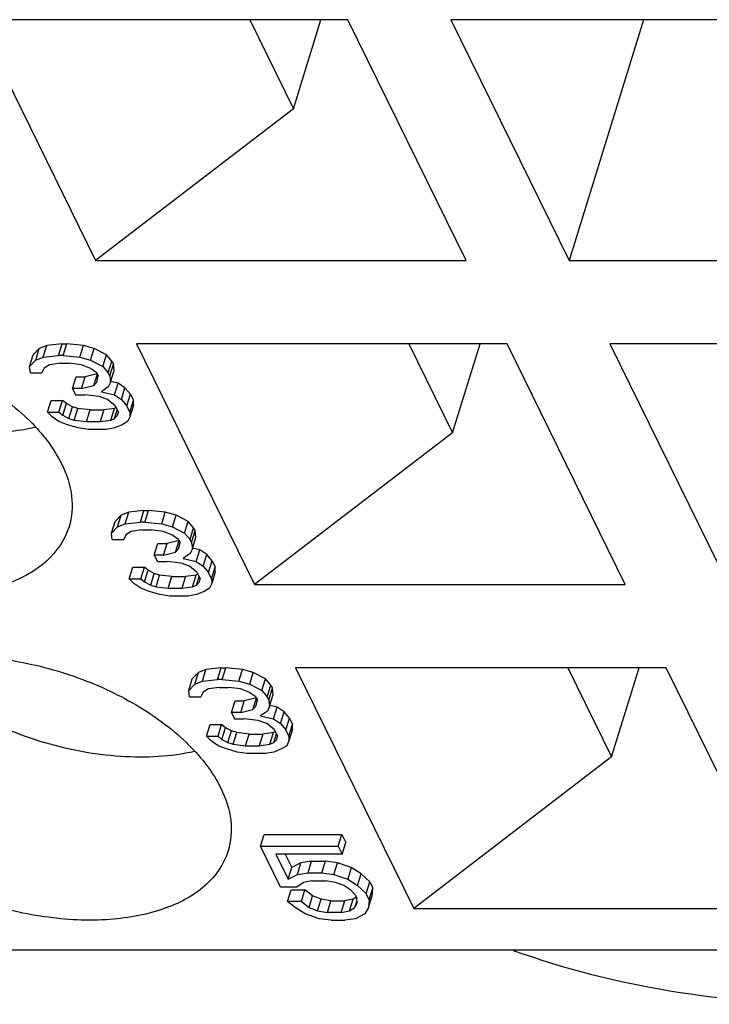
# Model space of a CAD drawing. Header units: millimetres. Extents: x 0 to 594, y 0 to 420.
# Tile 68 of 236: x 307.8 to 310.88, y 29.4 to 33.81. Entities that reach past the tile are written whole.
import ezdxf

# ---------------------------------------------------------------- set-up
doc = ezdxf.new("R2010")
doc.units = ezdxf.units.MM
doc.header["$LTSCALE"] = 32.67
doc.layers.get('0').update_dxf_attribs({"linetype": 'CONTINUOUS'})

msp = doc.modelspace()

# ---------------------------------------------------------------- linework, layer by layer
at = {"color": 7, "linetype": 'CONTINUOUS'}
for p, q in [((309.26379, 33.80982), (307.60588, 33.80982)), ((307.60588, 33.80982), (308.13462, 32.73237)), ((308.82426, 33.80982), (309.01985, 33.41125)), ((309.01985, 33.41125), (309.14302, 33.80982)), ((309.79252, 32.73237), (309.26379, 33.80982)), ((311.38222, 33.80982), (309.72432, 33.80982)), ((309.72432, 33.80982), (310.25306, 32.73237)), ((310.58601, 33.80982), (310.25306, 32.73237)), ((309.01985, 33.41125), (308.13462, 32.73237)), ((308.13462, 32.73237), (309.79252, 32.73237)), ((310.25306, 32.73237), (311.91096, 32.73237)), ((307.91686, 32.35235), (307.88284, 32.33824)), ((307.90072, 32.30013), (307.91686, 32.35235)), ((307.98503, 32.3594), (307.91686, 32.35235)), ((307.9689, 32.30718), (307.98503, 32.3594)), ((307.98503, 32.3594), (308.0055, 32.3594)), ((307.98936, 32.30718), (308.0055, 32.3594)), ((308.0806, 32.35235), (308.0055, 32.3594)), ((308.06446, 32.30013), (308.0806, 32.35235)), ((308.12846, 32.33824), (308.0806, 32.35235)), ((309.97555, 32.3594), (308.31765, 32.3594)), ((308.31765, 32.3594), (308.84639, 31.28194)), ((309.53602, 32.3594), (309.73161, 31.96083)), ((309.73161, 31.96083), (309.85478, 32.3594)), ((310.50429, 31.28194), (309.97555, 32.3594)), ((312.09398, 32.3594), (310.43608, 32.3594)), ((310.43608, 32.3594), (310.96482, 31.28194)), ((307.83962, 32.2578), (307.85575, 32.31003)), ((307.88284, 32.33824), (307.85575, 32.31003)), ((307.86671, 32.28602), (307.88284, 32.33824)), ((307.90072, 32.30013), (307.9689, 32.30718)), ((307.98936, 32.30718), (307.9689, 32.30718)), ((307.98936, 32.30718), (308.06446, 32.30013)), ((308.11232, 32.28602), (308.12846, 32.33824)), ((308.18324, 32.31003), (308.12846, 32.33824)), ((308.16711, 32.2578), (308.18324, 32.31003)), ((308.20732, 32.28181), (308.18324, 32.31003)), ((307.83962, 32.2578), (307.86671, 32.28602)), ((307.84323, 32.22959), (307.83962, 32.2578)), ((307.86671, 32.28602), (307.90072, 32.30013)), ((307.92826, 32.26486), (307.90448, 32.25075)), ((307.97597, 32.27191), (307.92826, 32.26486)), ((307.97597, 32.27191), (308.01691, 32.27191)), ((308.07154, 32.26486), (308.01691, 32.27191)), ((308.06446, 32.30013), (308.11232, 32.28602)), ((308.10916, 32.25075), (308.07154, 32.26486)), ((308.11232, 32.28602), (308.16711, 32.2578)), ((308.16711, 32.2578), (308.19119, 32.22959)), ((308.19119, 32.22959), (308.20732, 32.28181)), ((308.19811, 32.21548), (308.21425, 32.2677)), ((308.20732, 32.28181), (308.21425, 32.2677)), ((308.21786, 32.23949), (308.21425, 32.2677)), ((307.84323, 32.22959), (307.8944, 32.22959)), ((307.90448, 32.25075), (307.8944, 32.22959)), ((308.14217, 32.22519), (308.08843, 32.21127)), ((308.14002, 32.22959), (308.10916, 32.25075)), ((308.12677, 32.17316), (308.14259, 32.22434)), ((308.14002, 32.22959), (308.14694, 32.21548)), ((308.14032, 32.18727), (308.14694, 32.21548)), ((308.19811, 32.21548), (308.19119, 32.22959)), ((308.19811, 32.21548), (308.20172, 32.18727)), ((308.20172, 32.18727), (308.21786, 32.23949)), ((308.03135, 32.15905), (308.04749, 32.21127)), ((308.04749, 32.21127), (308.08843, 32.21127)), ((308.07229, 32.15905), (308.08843, 32.21127)), ((308.07229, 32.15905), (308.12677, 32.17316)), ((308.12677, 32.17316), (308.14032, 32.18727)), ((308.20172, 32.18727), (308.19164, 32.16611)), ((308.23532, 32.18306), (308.20286, 32.19094)), ((308.21918, 32.13084), (308.23532, 32.18306)), ((308.26617, 32.1619), (308.23532, 32.18306)), ((308.07229, 32.15905), (308.03135, 32.15905)), ((308.03135, 32.15905), (308.0452, 32.13084)), ((308.0452, 32.13084), (308.08614, 32.13084)), ((308.151, 32.12378), (308.08614, 32.13084)), ((308.19164, 32.16611), (308.16108, 32.14494)), ((308.16108, 32.14494), (308.21918, 32.13084)), ((308.21918, 32.13084), (308.25003, 32.10968)), ((308.25003, 32.10968), (308.26617, 32.1619)), ((308.29025, 32.13368), (308.26617, 32.1619)), ((308.27411, 32.08146), (308.29025, 32.13368)), ((308.29025, 32.13368), (308.30409, 32.10547)), ((307.91953, 32.05325), (307.93567, 32.10547)), ((307.93567, 32.10547), (307.98684, 32.10547)), ((307.9707, 32.05325), (307.98684, 32.10547)), ((308.004, 32.09136), (307.98684, 32.10547)), ((307.98786, 32.03914), (308.004, 32.09136)), ((308.03139, 32.07725), (308.004, 32.09136)), ((308.18863, 32.10968), (308.151, 32.12378)), ((308.22294, 32.08146), (308.18863, 32.10968)), ((308.22294, 32.08146), (308.23679, 32.05325)), ((308.25003, 32.10968), (308.27411, 32.08146)), ((308.28796, 32.05325), (308.27411, 32.08146)), ((308.28796, 32.05325), (308.30409, 32.10547)), ((308.30424, 32.08431), (308.28811, 32.03208)), ((308.30424, 32.08431), (308.30409, 32.10547)), ((307.91953, 32.05325), (307.9707, 32.05325)), ((307.94015, 32.03208), (307.91953, 32.05325)), ((307.9707, 32.05325), (307.98786, 32.03914)), ((307.98786, 32.03914), (308.01525, 32.02503)), ((308.01525, 32.02503), (308.03139, 32.07725)), ((308.05532, 32.0702), (308.03139, 32.07725)), ((308.03918, 32.01798), (308.05532, 32.0702)), ((308.10995, 32.06314), (308.05532, 32.0702)), ((308.09381, 32.01092), (308.10995, 32.06314)), ((308.10995, 32.06314), (308.17135, 32.06314)), ((308.17135, 32.06314), (308.15521, 32.01092)), ((308.21906, 32.0702), (308.17135, 32.06314)), ((308.20292, 32.01798), (308.21906, 32.0702)), ((308.22688, 32.07344), (308.21906, 32.0702)), ((308.21993, 32.02503), (308.23179, 32.06342)), ((308.21993, 32.02503), (308.23347, 32.03914)), ((308.23347, 32.03914), (308.23679, 32.05325)), ((308.28796, 32.05325), (308.28811, 32.03208)), ((307.971, 32.01092), (307.94015, 32.03208)), ((308.00863, 31.99682), (307.971, 32.01092)), ((308.05649, 31.98271), (308.00863, 31.99682)), ((308.01525, 32.02503), (308.03918, 32.01798)), ((308.03918, 32.01798), (308.09381, 32.01092)), ((308.09381, 32.01092), (308.15521, 32.01092)), ((308.15521, 32.01092), (308.20292, 32.01798)), ((308.20292, 32.01798), (308.21993, 32.02503)), ((308.25424, 31.99682), (308.22023, 31.98271)), ((308.27802, 32.01092), (308.25424, 31.99682)), ((308.28811, 32.03208), (308.27802, 32.01092)), ((308.10088, 31.97565), (308.05649, 31.98271)), ((308.18276, 31.97565), (308.10088, 31.97565)), ((308.22023, 31.98271), (308.18276, 31.97565)), ((309.73161, 31.96083), (308.84639, 31.28194)), ((308.28291, 31.60642), (308.2489, 31.59231)), ((308.26677, 31.55419), (308.28291, 31.60642)), ((308.35108, 31.61347), (308.28291, 31.60642)), ((308.33495, 31.56125), (308.35108, 31.61347)), ((308.35108, 31.61347), (308.37155, 31.61347)), ((308.35542, 31.56125), (308.37155, 31.61347)), ((308.44665, 31.60642), (308.37155, 31.61347)), ((308.43051, 31.55419), (308.44665, 31.60642)), ((308.49451, 31.59231), (308.44665, 31.60642)), ((308.20567, 31.51187), (308.2218, 31.56409)), ((308.2489, 31.59231), (308.2218, 31.56409)), ((308.23276, 31.54009), (308.2489, 31.59231)), ((308.23276, 31.54009), (308.26677, 31.55419)), ((308.26677, 31.55419), (308.33495, 31.56125)), ((308.35542, 31.56125), (308.33495, 31.56125)), ((308.35542, 31.56125), (308.43051, 31.55419)), ((308.43051, 31.55419), (308.47837, 31.54009)), ((308.47837, 31.54009), (308.49451, 31.59231)), ((308.54929, 31.56409), (308.49451, 31.59231)), ((308.53316, 31.51187), (308.54929, 31.56409)), ((308.57337, 31.53588), (308.54929, 31.56409)), ((308.20567, 31.51187), (308.23276, 31.54009)), ((308.20928, 31.48366), (308.20567, 31.51187)), ((308.29431, 31.51893), (308.27053, 31.50482)), ((308.34202, 31.52598), (308.29431, 31.51893)), ((308.34202, 31.52598), (308.38296, 31.52598)), ((308.43759, 31.51893), (308.38296, 31.52598)), ((308.47521, 31.50482), (308.43759, 31.51893)), ((308.47837, 31.54009), (308.53316, 31.51187)), ((308.53316, 31.51187), (308.55724, 31.48366)), ((308.55724, 31.48366), (308.57337, 31.53588)), ((308.56416, 31.46955), (308.5803, 31.52177)), ((308.57337, 31.53588), (308.5803, 31.52177)), ((308.58391, 31.49356), (308.5803, 31.52177)), ((308.20928, 31.48366), (308.26045, 31.48366)), ((308.27053, 31.50482), (308.26045, 31.48366)), ((308.3974, 31.41312), (308.41354, 31.46534)), ((308.41354, 31.46534), (308.45448, 31.46534)), ((308.43834, 31.41312), (308.45448, 31.46534)), ((308.50822, 31.47926), (308.45448, 31.46534)), ((308.50607, 31.48366), (308.47521, 31.50482)), ((308.49282, 31.42723), (308.50864, 31.47841)), ((308.50607, 31.48366), (308.51299, 31.46955)), ((308.50637, 31.44133), (308.51299, 31.46955)), ((308.56416, 31.46955), (308.55724, 31.48366)), ((308.56416, 31.46955), (308.56777, 31.44133)), ((308.56777, 31.44133), (308.58391, 31.49356)), ((308.43834, 31.41312), (308.49282, 31.42723)), ((308.49282, 31.42723), (308.50637, 31.44133)), ((308.55769, 31.42017), (308.52713, 31.39901)), ((308.56777, 31.44133), (308.55769, 31.42017)), ((308.60137, 31.43713), (308.56891, 31.44501)), ((308.58523, 31.3849), (308.60137, 31.43713)), ((308.63222, 31.41597), (308.60137, 31.43713)), ((308.43834, 31.41312), (308.3974, 31.41312)), ((308.3974, 31.41312), (308.41125, 31.3849)), ((308.41125, 31.3849), (308.45219, 31.3849)), ((308.51705, 31.37785), (308.45219, 31.3849)), ((308.55468, 31.36374), (308.51705, 31.37785)), ((308.52713, 31.39901), (308.58523, 31.3849)), ((308.58523, 31.3849), (308.61608, 31.36374)), ((308.61608, 31.36374), (308.63222, 31.41597)), ((308.6563, 31.38775), (308.63222, 31.41597)), ((308.64016, 31.33553), (308.6563, 31.38775)), ((308.6563, 31.38775), (308.67014, 31.35954)), ((308.28558, 31.30731), (308.30172, 31.35954)), ((308.30172, 31.35954), (308.35289, 31.35954)), ((308.33675, 31.30731), (308.35289, 31.35954)), ((308.37005, 31.34543), (308.35289, 31.35954)), ((308.35391, 31.29321), (308.37005, 31.34543)), ((308.39744, 31.33132), (308.37005, 31.34543)), ((308.58899, 31.33553), (308.55468, 31.36374)), ((308.58899, 31.33553), (308.60284, 31.30731)), ((308.61608, 31.36374), (308.64016, 31.33553)), ((308.65401, 31.30731), (308.64016, 31.33553)), ((308.65401, 31.30731), (308.67014, 31.35954)), ((308.67029, 31.33837), (308.65416, 31.28615)), ((308.67029, 31.33837), (308.67014, 31.35954)), ((308.28558, 31.30731), (308.33675, 31.30731)), ((308.3062, 31.28615), (308.28558, 31.30731)), ((308.33675, 31.30731), (308.35391, 31.29321)), ((308.35391, 31.29321), (308.3813, 31.2791)), ((308.3813, 31.2791), (308.39744, 31.33132)), ((308.42137, 31.32427), (308.39744, 31.33132)), ((308.40523, 31.27204), (308.42137, 31.32427)), ((308.476, 31.31721), (308.42137, 31.32427)), ((308.45986, 31.26499), (308.476, 31.31721)), ((308.476, 31.31721), (308.5374, 31.31721)), ((308.5374, 31.31721), (308.52126, 31.26499)), ((308.58511, 31.32427), (308.5374, 31.31721)), ((308.56897, 31.27204), (308.58511, 31.32427)), ((308.59293, 31.32751), (308.58511, 31.32427)), ((308.58598, 31.2791), (308.59784, 31.31749)), ((308.58598, 31.2791), (308.59952, 31.29321)), ((308.59952, 31.29321), (308.60284, 31.30731)), ((308.65401, 31.30731), (308.65416, 31.28615)), ((308.33705, 31.26499), (308.3062, 31.28615)), ((308.37468, 31.25088), (308.33705, 31.26499)), ((308.42254, 31.23678), (308.37468, 31.25088)), ((308.3813, 31.2791), (308.40523, 31.27204)), ((308.40523, 31.27204), (308.45986, 31.26499)), ((308.45986, 31.26499), (308.52126, 31.26499)), ((308.52126, 31.26499), (308.56897, 31.27204)), ((308.56897, 31.27204), (308.58598, 31.2791)), ((308.62029, 31.25088), (308.58628, 31.23678)), ((308.64407, 31.26499), (308.62029, 31.25088)), ((308.65416, 31.28615), (308.64407, 31.26499)), ((308.84639, 31.28194), (310.50429, 31.28194)), ((308.46693, 31.22972), (308.42254, 31.23678)), ((308.54881, 31.22972), (308.46693, 31.22972)), ((308.58628, 31.23678), (308.54881, 31.22972)), ((308.62862, 30.90192), (308.59461, 30.88782)), ((308.61248, 30.8497), (308.62862, 30.90192)), ((308.6968, 30.90898), (308.62862, 30.90192)), ((308.68066, 30.85676), (308.6968, 30.90898)), ((308.6968, 30.90898), (308.71727, 30.90898)), ((308.70113, 30.85676), (308.71727, 30.90898)), ((308.79237, 30.90192), (308.71727, 30.90898)), ((308.77623, 30.8497), (308.79237, 30.90192)), ((308.84023, 30.88782), (308.79237, 30.90192)), ((310.68731, 30.90898), (309.02941, 30.90898)), ((309.02941, 30.90898), (309.55815, 29.83152)), ((310.24779, 30.90898), (310.44338, 30.5104)), ((310.44338, 30.5104), (310.56655, 30.90898)), ((311.21605, 29.83152), (310.68731, 30.90898)), ((308.55138, 30.80738), (308.56752, 30.8596)), ((308.59461, 30.88782), (308.56752, 30.8596)), ((308.57847, 30.8356), (308.59461, 30.88782)), ((308.57847, 30.8356), (308.61248, 30.8497)), ((308.61248, 30.8497), (308.68066, 30.85676)), ((308.70113, 30.85676), (308.68066, 30.85676)), ((308.70113, 30.85676), (308.77623, 30.8497)), ((308.77623, 30.8497), (308.82409, 30.8356)), ((308.82409, 30.8356), (308.84023, 30.88782)), ((308.89501, 30.8596), (308.84023, 30.88782)), ((308.87887, 30.80738), (308.89501, 30.8596)), ((308.91909, 30.83139), (308.89501, 30.8596)), ((308.55138, 30.80738), (308.57847, 30.8356)), ((308.55499, 30.77917), (308.55138, 30.80738)), ((308.64003, 30.81443), (308.61625, 30.80033)), ((308.68773, 30.82149), (308.64003, 30.81443)), ((308.68773, 30.82149), (308.72867, 30.82149)), ((308.7833, 30.81443), (308.72867, 30.82149)), ((308.82093, 30.80033), (308.7833, 30.81443)), ((308.82409, 30.8356), (308.87887, 30.80738)), ((308.87887, 30.80738), (308.90295, 30.77917)), ((308.90295, 30.77917), (308.91909, 30.83139)), ((308.90987, 30.76506), (308.92601, 30.81728)), ((308.91909, 30.83139), (308.92601, 30.81728)), ((308.92962, 30.78906), (308.92601, 30.81728)), ((308.55499, 30.77917), (308.60616, 30.77917)), ((308.61625, 30.80033), (308.60616, 30.77917)), ((308.74312, 30.70863), (308.75926, 30.76085)), ((308.75926, 30.76085), (308.80019, 30.76085)), ((308.78405, 30.70863), (308.80019, 30.76085)), ((308.85394, 30.77477), (308.80019, 30.76085)), ((308.85178, 30.77917), (308.82093, 30.80033)), ((308.83854, 30.72274), (308.85435, 30.77392)), ((308.85178, 30.77917), (308.8587, 30.76506)), ((308.85208, 30.73684), (308.8587, 30.76506)), ((308.90987, 30.76506), (308.90295, 30.77917)), ((308.90987, 30.76506), (308.91348, 30.73684)), ((308.91348, 30.73684), (308.92962, 30.78906)), ((308.78405, 30.70863), (308.83854, 30.72274)), ((308.83854, 30.72274), (308.85208, 30.73684)), ((308.9034, 30.71568), (308.87285, 30.69452)), ((308.91348, 30.73684), (308.9034, 30.71568)), ((308.94708, 30.73264), (308.91462, 30.74052)), ((308.93094, 30.68041), (308.94708, 30.73264)), ((308.97793, 30.71147), (308.94708, 30.73264)), ((308.78405, 30.70863), (308.74312, 30.70863)), ((308.74312, 30.70863), (308.75696, 30.68041)), ((308.75696, 30.68041), (308.7979, 30.68041)), ((308.86277, 30.67336), (308.7979, 30.68041)), ((308.90039, 30.65925), (308.86277, 30.67336)), ((308.87285, 30.69452), (308.93094, 30.68041)), ((308.93094, 30.68041), (308.96179, 30.65925)), ((308.96179, 30.65925), (308.97793, 30.71147)), ((309.00201, 30.68326), (308.97793, 30.71147)), ((308.98587, 30.63104), (309.00201, 30.68326)), ((309.00201, 30.68326), (309.01586, 30.65504)), ((308.6313, 30.60282), (308.64743, 30.65504)), ((308.64743, 30.65504), (308.6986, 30.65504)), ((308.68247, 30.60282), (308.6986, 30.65504)), ((308.71576, 30.64094), (308.6986, 30.65504)), ((308.69962, 30.58871), (308.71576, 30.64094)), ((308.74315, 30.62683), (308.71576, 30.64094)), ((308.72701, 30.57461), (308.74315, 30.62683)), ((308.76708, 30.61978), (308.74315, 30.62683)), ((308.9347, 30.63104), (308.90039, 30.65925)), ((308.9347, 30.63104), (308.94855, 30.60282)), ((308.96179, 30.65925), (308.98587, 30.63104)), ((308.99972, 30.60282), (308.98587, 30.63104)), ((308.99972, 30.60282), (309.01586, 30.65504)), ((309.01601, 30.63388), (308.99987, 30.58166)), ((309.01601, 30.63388), (309.01586, 30.65504)), ((308.6313, 30.60282), (308.68247, 30.60282)), ((308.65191, 30.58166), (308.6313, 30.60282)), ((308.68247, 30.60282), (308.69962, 30.58871)), ((308.69962, 30.58871), (308.72701, 30.57461)), ((308.75094, 30.56755), (308.76708, 30.61978)), ((308.82171, 30.61272), (308.76708, 30.61978)), ((308.80557, 30.5605), (308.82171, 30.61272)), ((308.82171, 30.61272), (308.88312, 30.61272)), ((308.88312, 30.61272), (308.86698, 30.5605)), ((308.93083, 30.61978), (308.88312, 30.61272)), ((308.91469, 30.56755), (308.93083, 30.61978)), ((308.93864, 30.62302), (308.93083, 30.61978)), ((308.93169, 30.57461), (308.94356, 30.613)), ((308.93169, 30.57461), (308.94524, 30.58871)), ((308.94524, 30.58871), (308.94855, 30.60282)), ((308.99972, 30.60282), (308.99987, 30.58166)), ((308.68277, 30.5605), (308.65191, 30.58166)), ((308.72039, 30.54639), (308.68277, 30.5605)), ((308.76825, 30.53228), (308.72039, 30.54639)), ((308.72701, 30.57461), (308.75094, 30.56755)), ((308.75094, 30.56755), (308.80557, 30.5605)), ((308.80557, 30.5605), (308.86698, 30.5605)), ((308.86698, 30.5605), (308.91469, 30.56755)), ((308.91469, 30.56755), (308.93169, 30.57461)), ((308.96601, 30.54639), (308.93199, 30.53228)), ((308.98979, 30.5605), (308.96601, 30.54639)), ((308.99987, 30.58166), (308.98979, 30.5605)), ((308.81265, 30.52523), (308.76825, 30.53228)), ((308.89452, 30.52523), (308.81265, 30.52523)), ((308.93199, 30.53228), (308.89452, 30.52523)), ((310.44338, 30.5104), (309.55815, 29.83152)), ((308.87273, 30.11082), (308.88887, 30.16305)), ((308.88887, 30.16305), (309.23683, 30.16305)), ((309.22069, 30.11082), (309.23683, 30.16305)), ((309.23683, 30.16305), (309.25413, 30.12778)), ((308.87273, 30.11082), (309.22069, 30.11082)), ((308.96273, 29.92743), (308.87273, 30.11082)), ((309.22069, 30.11082), (309.238, 30.07556)), ((309.238, 30.07556), (309.25413, 30.12778)), ((309.238, 30.07556), (308.94121, 30.07556)), ((308.94121, 30.07556), (308.99659, 29.9627)), ((308.98298, 30.07556), (309.01273, 30.01492)), ((308.99659, 29.9627), (309.01273, 30.01492)), ((309.05352, 30.03608), (309.01273, 30.01492)), ((309.03738, 29.98386), (309.05352, 30.03608)), ((309.10123, 30.04313), (309.05352, 30.03608)), ((309.08509, 29.99091), (309.10123, 30.04313)), ((309.10123, 30.04313), (309.16263, 30.04313)), ((309.14649, 29.99091), (309.16263, 30.04313)), ((309.21726, 30.03608), (309.16263, 30.04313)), ((309.20112, 29.98386), (309.21726, 30.03608)), ((309.27882, 30.01492), (309.21726, 30.03608)), ((309.27882, 30.01492), (309.26268, 29.9627)), ((309.32336, 29.9867), (309.27882, 30.01492)), ((308.99659, 29.9627), (309.03738, 29.98386)), ((309.03738, 29.98386), (309.08509, 29.99091)), ((309.08509, 29.99091), (309.14649, 29.99091)), ((309.14649, 29.99091), (309.20112, 29.98386)), ((309.20112, 29.98386), (309.26268, 29.9627)), ((309.30723, 29.93448), (309.32336, 29.9867)), ((309.36114, 29.95143), (309.32336, 29.9867)), ((309.03437, 29.92743), (308.96273, 29.92743)), ((309.06492, 29.94859), (309.03437, 29.92743)), ((309.1024, 29.95564), (309.06492, 29.94859)), ((309.1024, 29.95564), (309.1638, 29.95564)), ((309.2082, 29.94859), (309.1638, 29.95564)), ((309.24582, 29.93448), (309.2082, 29.94859)), ((309.27667, 29.91332), (309.24582, 29.93448)), ((309.26268, 29.9627), (309.30723, 29.93448)), ((309.30723, 29.93448), (309.345, 29.89921)), ((309.345, 29.89921), (309.36114, 29.95143)), ((309.35885, 29.871), (309.37499, 29.92322)), ((309.36114, 29.95143), (309.37499, 29.92322)), ((309.37182, 29.88795), (309.37499, 29.92322)), ((308.99388, 29.86394), (309.01002, 29.91617)), ((309.01002, 29.91617), (309.07143, 29.91617)), ((309.05529, 29.86394), (309.07143, 29.91617)), ((309.10574, 29.88795), (309.07143, 29.91617)), ((309.0896, 29.83573), (309.10574, 29.88795)), ((309.14337, 29.87384), (309.10574, 29.88795)), ((309.29729, 29.89216), (309.27667, 29.91332)), ((309.30185, 29.88287), (309.28664, 29.87384)), ((309.29729, 29.89216), (309.30422, 29.87805)), ((309.30437, 29.85689), (309.30422, 29.87805)), ((309.35885, 29.871), (309.345, 29.89921)), ((309.35569, 29.83573), (309.37182, 29.88795)), ((309.05529, 29.86394), (308.99388, 29.86394)), ((309.0282, 29.83573), (308.99388, 29.86394)), ((309.07275, 29.80751), (309.0282, 29.83573)), ((309.05529, 29.86394), (309.0896, 29.83573)), ((309.0896, 29.83573), (309.12723, 29.82162)), ((309.12723, 29.82162), (309.14337, 29.87384)), ((309.18776, 29.86679), (309.14337, 29.87384)), ((309.17162, 29.81457), (309.18776, 29.86679)), ((309.18776, 29.86679), (309.24917, 29.86679)), ((309.23303, 29.81457), (309.24917, 29.86679)), ((309.28664, 29.87384), (309.24917, 29.86679)), ((309.2705, 29.82162), (309.28664, 29.87384)), ((309.2705, 29.82162), (309.29428, 29.83573)), ((309.29428, 29.83573), (309.30429, 29.8681)), ((309.29428, 29.83573), (309.30437, 29.85689)), ((309.35569, 29.83573), (309.33883, 29.80751)), ((309.35885, 29.871), (309.35569, 29.83573)), ((309.1343, 29.78635), (309.07275, 29.80751)), ((309.12723, 29.82162), (309.17162, 29.81457)), ((309.23303, 29.81457), (309.17162, 29.81457)), ((309.23303, 29.81457), (309.2705, 29.82162)), ((309.33883, 29.80751), (309.29804, 29.78635)), ((309.55815, 29.83152), (311.21605, 29.83152)), ((309.18893, 29.7793), (309.1343, 29.78635)), ((309.18893, 29.7793), (309.25034, 29.7793)), ((309.29804, 29.78635), (309.25034, 29.7793)), ((316.02033, 29.64504), (307.11674, 29.64504))]:
    msp.add_line(p, q, dxfattribs=at)
for points, knots in [([(306.20066, 32.10116), (306.21877, 32.15976), (306.30012, 32.27554), (306.50132, 32.37777), (306.75799, 32.42041), (307.04877, 32.40189), (307.34529, 32.32486), (307.61801, 32.19673), (307.83953, 32.03088), (307.9483, 31.89203), (307.98332, 31.82067)], [0, 0, 0, 0, 0.0879191, 0.191493, 0.3158255, 0.4569784, 0.6061135, 0.7525171, 0.8860742, 1, 1, 1, 1]), ([(306.98024, 32.10549), (307.12418, 32.04008), (307.41753, 31.95479), (307.72643, 31.9549), (307.86634, 31.98687)], [0, 0, 0, 0, 0.5241776, 1, 1, 1, 1]), ([(308.01596, 31.54019), (307.99785, 31.48158), (307.9165, 31.36581), (307.7153, 31.26358), (307.45863, 31.22093), (307.16786, 31.23946), (306.87133, 31.31648), (306.59861, 31.44462), (306.3771, 31.61047), (306.26832, 31.74932), (306.2333, 31.82067)], [0, 0, 0, 0, 0.0879191, 0.191493, 0.3158255, 0.4569784, 0.6061135, 0.7525171, 0.8860742, 1, 1, 1, 1]), ([(307.98332, 31.82067), (308.00553, 31.77541), (308.03662, 31.68253), (308.02938, 31.58362), (308.01596, 31.54019)], [0, 0, 0, 0, 0.5258845, 1, 1, 1, 1]), ([(306.91243, 30.65073), (306.93053, 30.70934), (307.01189, 30.82511), (307.21309, 30.92734), (307.46976, 30.96999), (307.76053, 30.95146), (308.05706, 30.87444), (308.32978, 30.74631), (308.55129, 30.58045), (308.66007, 30.4416), (308.69508, 30.37025)], [0, 0, 0, 0, 0.0879191, 0.191493, 0.3158255, 0.4569784, 0.6061135, 0.7525171, 0.8860742, 1, 1, 1, 1]), ([(307.28861, 30.93442), (307.36373, 30.85338), (307.55298, 30.71076), (307.88204, 30.56882), (308.23381, 30.50059), (308.47044, 30.51184), (308.5781, 30.53645)], [0, 0, 0, 0, 0.2370078, 0.5000835, 0.7631094, 1, 1, 1, 1]), ([(308.72772, 30.08977), (308.70962, 30.03116), (308.62827, 29.91539), (308.42707, 29.81315), (308.1704, 29.77051), (307.87962, 29.78903), (307.5831, 29.86606), (307.31037, 29.99419), (307.08886, 30.16005), (306.98008, 30.29889), (306.94507, 30.37025)], [0, 0, 0, 0, 0.0879191, 0.191493, 0.3158255, 0.4569784, 0.6061135, 0.7525171, 0.8860742, 1, 1, 1, 1]), ([(308.69508, 30.37025), (308.7173, 30.32499), (308.74839, 30.23211), (308.74114, 30.13319), (308.72772, 30.08977)], [0, 0, 0, 0, 0.5258845, 1, 1, 1, 1]), ([(310.00364, 29.64454), (310.2299, 29.56267), (310.71343, 29.44058), (311.47706, 29.38297), (312.2762, 29.4461), (312.80898, 29.5657), (313.0744, 29.64412)], [0, 0, 0, 0, 0.2314964, 0.4766066, 0.733735, 1, 1, 1, 1])]:
    msp.add_open_spline(points, degree=3, knots=knots, dxfattribs=at)

doc.saveas('drawing.dxf')
